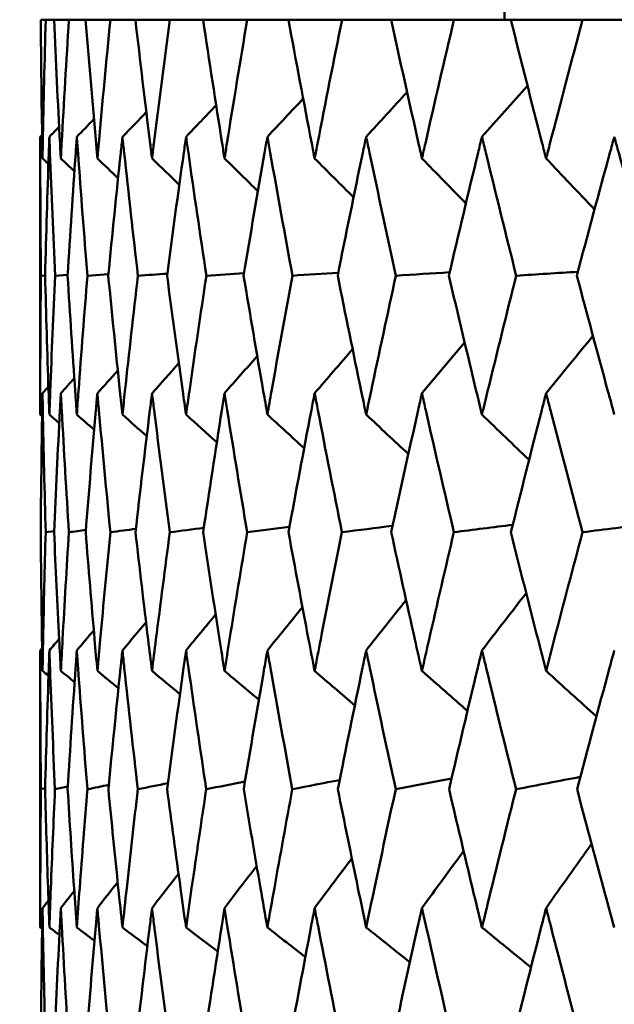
# Model space of a CAD drawing. Header units: millimetres. Extents: x 61 to 1929, y 482 to 2664.
# Tile 85 of 219: x 767.89 to 770.45, y 566.02 to 570.26. Entities that reach past the tile are written whole.
import ezdxf

# ---------------------------------------------------------------- set-up
doc = ezdxf.new("R2010")
doc.units = ezdxf.units.MM
doc.header["$LTSCALE"] = 10
doc.layers.add('Widoczne (ISO)', color=7, linetype='Continuous', lineweight=50)

msp = doc.modelspace()

# ---------------------------------------------------------------- linework, layer by layer
at = {"layer": 'Widoczne (ISO)'}
for p, q in [((769.9742, 571.2569), (769.9742, 570.2569)), ((767.9977, 570.2569), (767.9763, 570.2569)), ((767.9977, 570.2569), (768.0338, 570.2569)), ((768.098, 570.2569), (768.0338, 570.2569)), ((768.098, 570.2569), (768.17, 570.2569)), ((768.2766, 570.2569), (768.17, 570.2569)), ((768.2766, 570.2569), (768.3844, 570.2569)), ((768.5331, 570.2569), (768.3844, 570.2569)), ((768.5331, 570.2569), (768.6761, 570.2569)), ((768.8662, 570.2569), (768.6761, 570.2569)), ((768.8662, 570.2569), (769.0439, 570.2569)), ((769.2748, 570.2569), (769.0439, 570.2569)), ((769.2748, 570.2569), (769.4864, 570.2569)), ((769.7572, 570.2569), (769.4864, 570.2569)), ((769.7572, 570.2569), (770.002, 570.2569)), ((770.3114, 570.2569), (770.002, 570.2569)), ((770.3114, 570.2569), (770.5884, 570.2569)), ((767.9742, 568.556), (767.9742, 569.7527)), ((767.9952, 569.1556), (767.9771, 569.1543)), ((768.0924, 569.1581), (768.038, 569.1543)), ((768.2681, 569.1604), (768.1775, 569.1543)), ((768.0341, 568.0543), (767.9977, 568.0491)), ((767.9742, 566.3468), (767.9742, 567.5403)), ((767.9954, 566.9463), (767.9771, 566.9423))]:
    msp.add_line(p, q, dxfattribs=at)
msp.add_circle((787.9742, 532.2569), 50, dxfattribs=at)
for points, knots in [([(767.9763, 570.2569), (767.9778, 570.0793), (767.98, 569.9016), (767.9833, 569.7024), (767.9837, 569.6808), (767.9841, 569.6593)], [0, 0, 0, 0, 0.06135239, 0.06135239, 0.06879633, 0.06879633, 0.06879633, 0.06879633]), ([(767.9841, 569.6593), (767.9845, 569.6808), (767.9849, 569.7024), (767.9887, 569.9016), (767.9928, 570.0793), (767.9977, 570.2569)], [0.05393723, 0.05393723, 0.05393723, 0.05393723, 0.06137399, 0.06137399, 0.12273355, 0.12273355, 0.12273355, 0.12273355]), ([(768.0338, 570.2569), (768.0416, 570.0793), (768.0502, 569.9016), (768.0607, 569.7024), (768.0618, 569.6808), (768.063, 569.6593)], [0, 0, 0, 0, 0.06135239, 0.06135239, 0.06879633, 0.06879633, 0.06879633, 0.06879633]), ([(768.063, 569.6593), (768.0641, 569.6808), (768.0653, 569.7024), (768.0762, 569.9016), (768.0867, 570.0793), (768.098, 570.2569)], [0.05393723, 0.05393723, 0.05393723, 0.05393723, 0.06137399, 0.06137399, 0.12273355, 0.12273355, 0.12273355, 0.12273355]), ([(768.17, 570.2569), (768.1842, 570.0793), (768.1991, 569.9016), (768.2166, 569.7024), (768.2185, 569.6808), (768.2205, 569.6593)], [0, 0, 0, 0, 0.06135239, 0.06135239, 0.06879633, 0.06879633, 0.06879633, 0.06879633]), ([(768.2205, 569.6593), (768.2224, 569.6808), (768.2243, 569.7024), (768.2423, 569.9016), (768.2591, 570.0793), (768.2766, 570.2569)], [0.05393723, 0.05393723, 0.05393723, 0.05393723, 0.06137399, 0.06137399, 0.12273355, 0.12273355, 0.12273355, 0.12273355]), ([(768.3844, 570.2569), (768.4048, 570.0793), (768.426, 569.9016), (768.4505, 569.7024), (768.4532, 569.6808), (768.4559, 569.6593)], [0, 0, 0, 0, 0.06135239, 0.06135239, 0.06879633, 0.06879633, 0.06879633, 0.06879633]), ([(768.4559, 569.6593), (768.4586, 569.6808), (768.4613, 569.7024), (768.4862, 569.9016), (768.5093, 570.0793), (768.5331, 570.2569)], [0.05393723, 0.05393723, 0.05393723, 0.05393723, 0.06137399, 0.06137399, 0.12273355, 0.12273355, 0.12273355, 0.12273355]), ([(768.6761, 570.2569), (768.7027, 570.0793), (768.73, 569.9016), (768.7615, 569.7024), (768.7649, 569.6808), (768.7684, 569.6593)], [0, 0, 0, 0, 0.06135239, 0.06135239, 0.06879633, 0.06879633, 0.06879633, 0.06879633]), ([(768.7684, 569.6593), (768.7718, 569.6808), (768.7752, 569.7024), (768.8071, 569.9016), (768.8363, 570.0793), (768.8662, 570.2569)], [0.05393723, 0.05393723, 0.05393723, 0.05393723, 0.06137399, 0.06137399, 0.12273355, 0.12273355, 0.12273355, 0.12273355]), ([(769.0439, 570.2569), (769.0766, 570.0793), (769.11, 569.9016), (769.1483, 569.7024), (769.1524, 569.6808), (769.1566, 569.6593)], [0, 0, 0, 0, 0.06135239, 0.06135239, 0.06879633, 0.06879633, 0.06879633, 0.06879633]), ([(769.1566, 569.6593), (769.1608, 569.6808), (769.1649, 569.7024), (769.2036, 569.9016), (769.2388, 570.0793), (769.2748, 570.2569)], [0.05393723, 0.05393723, 0.05393723, 0.05393723, 0.06137399, 0.06137399, 0.12273355, 0.12273355, 0.12273355, 0.12273355]), ([(769.4864, 570.2569), (769.5251, 570.0793), (769.5645, 569.9016), (769.6094, 569.7024), (769.6143, 569.6808), (769.6191, 569.6593)], [0, 0, 0, 0, 0.06135239, 0.06135239, 0.06879633, 0.06879633, 0.06879633, 0.06879633]), ([(769.6191, 569.6593), (769.624, 569.6808), (769.6289, 569.7024), (769.6742, 569.9016), (769.7153, 570.0793), (769.7572, 570.2569)], [0.05393723, 0.05393723, 0.05393723, 0.05393723, 0.06137399, 0.06137399, 0.12273355, 0.12273355, 0.12273355, 0.12273355]), ([(770.002, 570.2569), (770.0464, 570.0793), (770.0916, 569.9016), (770.1429, 569.7024), (770.1485, 569.6808), (770.1541, 569.6593)], [0, 0, 0, 0, 0.06135239, 0.06135239, 0.06879633, 0.06879633, 0.06879633, 0.06879633]), ([(770.1541, 569.6593), (770.1597, 569.6808), (770.1653, 569.7024), (770.217, 569.9016), (770.2639, 570.0793), (770.3114, 570.2569)], [0.05393723, 0.05393723, 0.05393723, 0.05393723, 0.06137399, 0.06137399, 0.12273355, 0.12273355, 0.12273355, 0.12273355]), ([(767.9771, 569.1543), (767.9754, 569.3305), (767.9745, 569.5068), (767.9742, 569.7062), (767.9742, 569.7294), (767.9742, 569.7527)], [0.00523804, 0.00523804, 0.00523804, 0.00523804, 0.06606705, 0.06606705, 0.07409033, 0.07409033, 0.07409033, 0.07409033]), ([(768.0137, 569.7527), (768.0129, 569.7295), (768.012, 569.7063), (768.0051, 569.5068), (767.9998, 569.3306), (767.9952, 569.1543)], [0.05804162, 0.05804162, 0.05804162, 0.05804162, 0.06605559, 0.06605559, 0.12689392, 0.12689392, 0.12689392, 0.12689392]), ([(768.038, 569.1543), (768.03, 569.3305), (768.0227, 569.5068), (768.0154, 569.7062), (768.0145, 569.7294), (768.0137, 569.7527)], [0.00523804, 0.00523804, 0.00523804, 0.00523804, 0.06606705, 0.06606705, 0.07409033, 0.07409033, 0.07409033, 0.07409033]), ([(768.1319, 569.7527), (768.1303, 569.7295), (768.1286, 569.7063), (768.1146, 569.5068), (768.103, 569.3306), (768.0921, 569.1543)], [0.05804162, 0.05804162, 0.05804162, 0.05804162, 0.06605559, 0.06605559, 0.12689392, 0.12689392, 0.12689392, 0.12689392]), ([(768.1775, 569.1543), (768.1632, 569.3305), (768.1497, 569.5068), (768.1353, 569.7062), (768.1336, 569.7294), (768.1319, 569.7527)], [0.00523804, 0.00523804, 0.00523804, 0.00523804, 0.06606705, 0.06606705, 0.07409033, 0.07409033, 0.07409033, 0.07409033]), ([(768.3285, 569.7527), (768.326, 569.7295), (768.3235, 569.7063), (768.3025, 569.5068), (768.2846, 569.3306), (768.2675, 569.1543)], [0.05804162, 0.05804162, 0.05804162, 0.05804162, 0.06605559, 0.06605559, 0.12689392, 0.12689392, 0.12689392, 0.12689392]), ([(768.3951, 569.1543), (768.3747, 569.3305), (768.355, 569.5068), (768.3335, 569.7062), (768.331, 569.7294), (768.3285, 569.7527)], [0.00523804, 0.00523804, 0.00523804, 0.00523804, 0.06606705, 0.06606705, 0.07409033, 0.07409033, 0.07409033, 0.07409033]), ([(768.6026, 569.7527), (768.5993, 569.7295), (768.596, 569.7063), (768.568, 569.5068), (768.5439, 569.3306), (768.5207, 569.1543)], [0.05804162, 0.05804162, 0.05804162, 0.05804162, 0.06605559, 0.06605559, 0.12689392, 0.12689392, 0.12689392, 0.12689392]), ([(768.6901, 569.1543), (768.6635, 569.3305), (768.6376, 569.5068), (768.6092, 569.7062), (768.6059, 569.7294), (768.6026, 569.7527)], [0.00523804, 0.00523804, 0.00523804, 0.00523804, 0.06606705, 0.06606705, 0.07409033, 0.07409033, 0.07409033, 0.07409033]), ([(768.9531, 569.7527), (768.949, 569.7295), (768.9449, 569.7063), (768.9101, 569.5068), (768.88, 569.3306), (768.8506, 569.1543)], [0.05804162, 0.05804162, 0.05804162, 0.05804162, 0.06605559, 0.06605559, 0.12689392, 0.12689392, 0.12689392, 0.12689392]), ([(769.0611, 569.1543), (769.0285, 569.3305), (768.9966, 569.5068), (768.9613, 569.7062), (768.9572, 569.7294), (768.9531, 569.7527)], [0.00523804, 0.00523804, 0.00523804, 0.00523804, 0.06606705, 0.06606705, 0.07409033, 0.07409033, 0.07409033, 0.07409033]), ([(769.3787, 569.7527), (769.3738, 569.7295), (769.369, 569.7063), (769.3274, 569.5068), (769.2913, 569.3306), (769.256, 569.1543)], [0.05804162, 0.05804162, 0.05804162, 0.05804162, 0.06605559, 0.06605559, 0.12689392, 0.12689392, 0.12689392, 0.12689392]), ([(769.5068, 569.1543), (769.4683, 569.3305), (769.4305, 569.5068), (769.3885, 569.7062), (769.3836, 569.7294), (769.3787, 569.7527)], [0.00523804, 0.00523804, 0.00523804, 0.00523804, 0.06606705, 0.06606705, 0.07409033, 0.07409033, 0.07409033, 0.07409033]), ([(769.8777, 569.7527), (769.8721, 569.7295), (769.8664, 569.7063), (769.8183, 569.5068), (769.7764, 569.3306), (769.7353, 569.1543)], [0.05804162, 0.05804162, 0.05804162, 0.05804162, 0.06605559, 0.06605559, 0.12689392, 0.12689392, 0.12689392, 0.12689392]), ([(770.0253, 569.1543), (769.9811, 569.3305), (769.9375, 569.5068), (769.889, 569.7062), (769.8833, 569.7294), (769.8777, 569.7527)], [0.00523804, 0.00523804, 0.00523804, 0.00523804, 0.06606705, 0.06606705, 0.07409033, 0.07409033, 0.07409033, 0.07409033]), ([(770.4481, 569.7527), (770.4417, 569.7295), (770.4354, 569.7063), (770.3808, 569.5068), (770.3334, 569.3306), (770.2866, 569.1543)], [0.05804162, 0.05804162, 0.05804162, 0.05804162, 0.06605559, 0.06605559, 0.12689392, 0.12689392, 0.12689392, 0.12689392]), ([(770.6147, 569.1543), (770.5649, 569.3305), (770.5158, 569.5068), (770.4609, 569.7062), (770.4545, 569.7294), (770.4481, 569.7527)], [0.00523804, 0.00523804, 0.00523804, 0.00523804, 0.06606705, 0.06606705, 0.07409033, 0.07409033, 0.07409033, 0.07409033]), ([(767.9742, 568.556), (767.9742, 568.5895), (767.9743, 568.6229), (767.9746, 568.8224), (767.9755, 568.9883), (767.9771, 569.1543)], [0.04993807, 0.04993807, 0.04993807, 0.04993807, 0.0614821, 0.0614821, 0.11877783, 0.11877783, 0.11877783, 0.11877783]), ([(767.9952, 569.1543), (767.9995, 568.9883), (768.0045, 568.8224), (768.0113, 568.623), (768.0125, 568.5895), (768.0137, 568.556)], [0.00418374, 0.00418374, 0.00418374, 0.00418374, 0.06147247, 0.06147247, 0.07302352, 0.07302352, 0.07302352, 0.07302352]), ([(768.0137, 568.556), (768.0149, 568.5895), (768.0161, 568.6229), (768.0236, 568.8224), (768.0304, 568.9883), (768.038, 569.1543)], [0.04993807, 0.04993807, 0.04993807, 0.04993807, 0.0614821, 0.0614821, 0.11877783, 0.11877783, 0.11877783, 0.11877783]), ([(768.0921, 569.1543), (768.1024, 568.9883), (768.1133, 568.8224), (768.1272, 568.623), (768.1295, 568.5895), (768.1319, 568.556)], [0.00418374, 0.00418374, 0.00418374, 0.00418374, 0.06147247, 0.06147247, 0.07302352, 0.07302352, 0.07302352, 0.07302352]), ([(768.1319, 568.556), (768.1343, 568.5895), (768.1367, 568.6229), (768.1513, 568.8224), (768.1641, 568.9883), (768.1775, 569.1543)], [0.04993807, 0.04993807, 0.04993807, 0.04993807, 0.0614821, 0.0614821, 0.11877783, 0.11877783, 0.11877783, 0.11877783]), ([(768.2675, 569.1543), (768.2836, 568.9883), (768.3004, 568.8224), (768.3214, 568.623), (768.3249, 568.5895), (768.3285, 568.556)], [0.00418374, 0.00418374, 0.00418374, 0.00418374, 0.06147247, 0.06147247, 0.07302352, 0.07302352, 0.07302352, 0.07302352]), ([(768.3285, 568.556), (768.332, 568.5895), (768.3356, 568.6229), (768.3572, 568.8224), (768.3759, 568.9883), (768.3951, 569.1543)], [0.04993807, 0.04993807, 0.04993807, 0.04993807, 0.0614821, 0.0614821, 0.11877783, 0.11877783, 0.11877783, 0.11877783]), ([(768.5207, 569.1543), (768.5426, 568.9883), (768.5652, 568.8224), (768.5931, 568.623), (768.5978, 568.5895), (768.6026, 568.556)], [0.00418374, 0.00418374, 0.00418374, 0.00418374, 0.06147247, 0.06147247, 0.07302352, 0.07302352, 0.07302352, 0.07302352]), ([(768.6026, 568.556), (768.6073, 568.5895), (768.6121, 568.6229), (768.6406, 568.8224), (768.665, 568.9883), (768.6901, 569.1543)], [0.04993807, 0.04993807, 0.04993807, 0.04993807, 0.0614821, 0.0614821, 0.11877783, 0.11877783, 0.11877783, 0.11877783]), ([(768.8506, 569.1543), (768.8783, 568.9883), (768.9066, 568.8224), (768.9414, 568.623), (768.9472, 568.5895), (768.9531, 568.556)], [0.00418374, 0.00418374, 0.00418374, 0.00418374, 0.06147247, 0.06147247, 0.07302352, 0.07302352, 0.07302352, 0.07302352]), ([(768.9531, 568.556), (768.959, 568.5895), (768.9649, 568.6229), (769.0003, 568.8224), (769.0304, 568.9883), (769.0611, 569.1543)], [0.04993807, 0.04993807, 0.04993807, 0.04993807, 0.0614821, 0.0614821, 0.11877783, 0.11877783, 0.11877783, 0.11877783]), ([(769.256, 569.1543), (769.2893, 568.9883), (769.3232, 568.8224), (769.3647, 568.623), (769.3717, 568.5895), (769.3787, 568.556)], [0.00418374, 0.00418374, 0.00418374, 0.00418374, 0.06147247, 0.06147247, 0.07302352, 0.07302352, 0.07302352, 0.07302352]), ([(769.3787, 568.556), (769.3857, 568.5895), (769.3927, 568.6229), (769.4348, 568.8224), (769.4705, 568.9883), (769.5068, 569.1543)], [0.04993807, 0.04993807, 0.04993807, 0.04993807, 0.0614821, 0.0614821, 0.11877783, 0.11877783, 0.11877783, 0.11877783]), ([(769.7353, 569.1543), (769.7741, 568.9883), (769.8135, 568.8224), (769.8615, 568.623), (769.8696, 568.5895), (769.8777, 568.556)], [0.00418374, 0.00418374, 0.00418374, 0.00418374, 0.06147247, 0.06147247, 0.07302352, 0.07302352, 0.07302352, 0.07302352]), ([(769.8777, 568.556), (769.8858, 568.5895), (769.8939, 568.6229), (769.9425, 568.8224), (769.9836, 568.9883), (770.0253, 569.1543)], [0.04993807, 0.04993807, 0.04993807, 0.04993807, 0.0614821, 0.0614821, 0.11877783, 0.11877783, 0.11877783, 0.11877783]), ([(770.2866, 569.1543), (770.3307, 568.9883), (770.3754, 568.8224), (770.4298, 568.623), (770.4389, 568.5895), (770.4481, 568.556)], [0.00418374, 0.00418374, 0.00418374, 0.00418374, 0.06147247, 0.06147247, 0.07302352, 0.07302352, 0.07302352, 0.07302352]), ([(767.9841, 568.648), (767.9837, 568.6235), (767.9832, 568.5991), (767.9799, 568.3995), (767.9777, 568.2243), (767.9763, 568.0491)], [0.06241522, 0.06241522, 0.06241522, 0.06241522, 0.0708546, 0.0708546, 0.13127416, 0.13127416, 0.13127416, 0.13127416]), ([(767.9977, 568.0491), (767.9929, 568.2243), (767.9888, 568.3994), (767.985, 568.599), (767.9845, 568.6235), (767.9841, 568.648)], [0.01044349, 0.01044349, 0.01044349, 0.01044349, 0.07085106, 0.07085106, 0.07930241, 0.07930241, 0.07930241, 0.07930241]), ([(768.063, 568.648), (768.0617, 568.6235), (768.0604, 568.5991), (768.05, 568.3995), (768.0415, 568.2243), (768.0339, 568.0491)], [0.06241522, 0.06241522, 0.06241522, 0.06241522, 0.0708546, 0.0708546, 0.13127416, 0.13127416, 0.13127416, 0.13127416]), ([(768.0978, 568.0491), (768.0868, 568.2243), (768.0765, 568.3994), (768.0656, 568.599), (768.0643, 568.6235), (768.063, 568.648)], [0.01044349, 0.01044349, 0.01044349, 0.01044349, 0.07085106, 0.07085106, 0.07930241, 0.07930241, 0.07930241, 0.07930241]), ([(768.2205, 568.648), (768.2183, 568.6235), (768.2161, 568.5991), (768.1986, 568.3995), (768.184, 568.2243), (768.1701, 568.0491)], [0.06241522, 0.06241522, 0.06241522, 0.06241522, 0.0708546, 0.0708546, 0.13127416, 0.13127416, 0.13127416, 0.13127416]), ([(768.2765, 568.0491), (768.2593, 568.2243), (768.2428, 568.3994), (768.2248, 568.599), (768.2226, 568.6235), (768.2205, 568.648)], [0.01044349, 0.01044349, 0.01044349, 0.01044349, 0.07085106, 0.07085106, 0.07930241, 0.07930241, 0.07930241, 0.07930241]), ([(768.4559, 568.648), (768.4529, 568.6235), (768.4498, 568.5991), (768.4254, 568.3995), (768.4046, 568.2243), (768.3846, 568.0491)], [0.06241522, 0.06241522, 0.06241522, 0.06241522, 0.0708546, 0.0708546, 0.13127416, 0.13127416, 0.13127416, 0.13127416]), ([(768.5329, 568.0491), (768.5095, 568.2243), (768.4869, 568.3994), (768.462, 568.599), (768.4589, 568.6235), (768.4559, 568.648)], [0.01044349, 0.01044349, 0.01044349, 0.01044349, 0.07085106, 0.07085106, 0.07930241, 0.07930241, 0.07930241, 0.07930241]), ([(768.7684, 568.648), (768.7645, 568.6235), (768.7606, 568.5991), (768.7292, 568.3995), (768.7024, 568.2243), (768.6763, 568.0491)], [0.06241522, 0.06241522, 0.06241522, 0.06241522, 0.0708546, 0.0708546, 0.13127416, 0.13127416, 0.13127416, 0.13127416]), ([(768.8659, 568.0491), (768.8366, 568.2243), (768.808, 568.3994), (768.7761, 568.599), (768.7722, 568.6235), (768.7684, 568.648)], [0.01044349, 0.01044349, 0.01044349, 0.01044349, 0.07085106, 0.07085106, 0.07930241, 0.07930241, 0.07930241, 0.07930241]), ([(769.1566, 568.648), (769.1519, 568.6235), (769.1472, 568.5991), (769.109, 568.3995), (769.0763, 568.2243), (769.0442, 568.0491)], [0.06241522, 0.06241522, 0.06241522, 0.06241522, 0.0708546, 0.0708546, 0.13127416, 0.13127416, 0.13127416, 0.13127416]), ([(769.2745, 568.0491), (769.2392, 568.2243), (769.2047, 568.3994), (769.1661, 568.599), (769.1613, 568.6235), (769.1566, 568.648)], [0.01044349, 0.01044349, 0.01044349, 0.01044349, 0.07085106, 0.07085106, 0.07930241, 0.07930241, 0.07930241, 0.07930241]), ([(769.6191, 568.648), (769.6136, 568.6235), (769.6081, 568.5991), (769.5633, 568.3995), (769.5247, 568.2243), (769.4868, 568.0491)], [0.06241522, 0.06241522, 0.06241522, 0.06241522, 0.0708546, 0.0708546, 0.13127416, 0.13127416, 0.13127416, 0.13127416]), ([(769.7568, 568.0491), (769.7158, 568.2243), (769.6754, 568.3994), (769.6302, 568.599), (769.6247, 568.6235), (769.6191, 568.648)], [0.01044349, 0.01044349, 0.01044349, 0.01044349, 0.07085106, 0.07085106, 0.07930241, 0.07930241, 0.07930241, 0.07930241]), ([(770.1541, 568.648), (770.1478, 568.6235), (770.1415, 568.5991), (770.0903, 568.3995), (770.046, 568.2243), (770.0024, 568.0491)], [0.06241522, 0.06241522, 0.06241522, 0.06241522, 0.0708546, 0.0708546, 0.13127416, 0.13127416, 0.13127416, 0.13127416]), ([(770.311, 568.0491), (770.2644, 568.2243), (770.2184, 568.3994), (770.1667, 568.599), (770.1604, 568.6235), (770.1541, 568.648)], [0.01044349, 0.01044349, 0.01044349, 0.01044349, 0.07085106, 0.07085106, 0.07930241, 0.07930241, 0.07930241, 0.07930241]), ([(767.9763, 568.0491), (767.9776, 567.8951), (767.9794, 567.741), (767.9825, 567.5418), (767.9833, 567.4967), (767.9841, 567.4516)], [0.00838421, 0.00838421, 0.00838421, 0.00838421, 0.06155515, 0.06155515, 0.07712864, 0.07712864, 0.07712864, 0.07712864]), ([(767.9841, 567.4516), (767.9849, 567.4967), (767.9858, 567.5418), (767.9898, 567.741), (767.9934, 567.8951), (767.9977, 568.0491)], [0.04598621, 0.04598621, 0.04598621, 0.04598621, 0.06155279, 0.06155279, 0.11473062, 0.11473062, 0.11473062, 0.11473062]), ([(768.0339, 568.0491), (768.0406, 567.8951), (768.048, 567.741), (768.0582, 567.5418), (768.0606, 567.4967), (768.063, 567.4516)], [0.00838421, 0.00838421, 0.00838421, 0.00838421, 0.06155515, 0.06155515, 0.07712864, 0.07712864, 0.07712864, 0.07712864]), ([(768.063, 567.4516), (768.0654, 567.4967), (768.0679, 567.5418), (768.079, 567.741), (768.0881, 567.8951), (768.0978, 568.0491)], [0.04598621, 0.04598621, 0.04598621, 0.04598621, 0.06155279, 0.06155279, 0.11473062, 0.11473062, 0.11473062, 0.11473062]), ([(768.1701, 568.0491), (768.1824, 567.8951), (768.1952, 567.741), (768.2125, 567.5418), (768.2164, 567.4967), (768.2205, 567.4516)], [0.00838421, 0.00838421, 0.00838421, 0.00838421, 0.06155515, 0.06155515, 0.07712864, 0.07712864, 0.07712864, 0.07712864]), ([(768.2205, 567.4516), (768.2245, 567.4967), (768.2285, 567.5418), (768.2467, 567.741), (768.2613, 567.8951), (768.2765, 568.0491)], [0.04598621, 0.04598621, 0.04598621, 0.04598621, 0.06155279, 0.06155279, 0.11473062, 0.11473062, 0.11473062, 0.11473062]), ([(768.3846, 568.0491), (768.4022, 567.8951), (768.4205, 567.741), (768.4447, 567.5418), (768.4503, 567.4967), (768.4559, 567.4516)], [0.00838421, 0.00838421, 0.00838421, 0.00838421, 0.06155515, 0.06155515, 0.07712864, 0.07712864, 0.07712864, 0.07712864]), ([(768.4559, 567.4516), (768.4615, 567.4967), (768.4671, 567.5418), (768.4923, 567.741), (768.5123, 567.8951), (768.5329, 568.0491)], [0.04598621, 0.04598621, 0.04598621, 0.04598621, 0.06155279, 0.06155279, 0.11473062, 0.11473062, 0.11473062, 0.11473062]), ([(768.6763, 568.0491), (768.6993, 567.8951), (768.7229, 567.741), (768.7541, 567.5418), (768.7612, 567.4967), (768.7684, 567.4516)], [0.00838421, 0.00838421, 0.00838421, 0.00838421, 0.06155515, 0.06155515, 0.07712864, 0.07712864, 0.07712864, 0.07712864]), ([(768.7684, 567.4516), (768.7755, 567.4967), (768.7827, 567.5418), (768.8147, 567.741), (768.8401, 567.8951), (768.8659, 568.0491)], [0.04598621, 0.04598621, 0.04598621, 0.04598621, 0.06155279, 0.06155279, 0.11473062, 0.11473062, 0.11473062, 0.11473062]), ([(769.0442, 568.0491), (769.0725, 567.8951), (769.1013, 567.741), (769.1393, 567.5418), (769.1479, 567.4967), (769.1566, 567.4516)], [0.00838421, 0.00838421, 0.00838421, 0.00838421, 0.06155515, 0.06155515, 0.07712864, 0.07712864, 0.07712864, 0.07712864]), ([(769.1566, 567.4516), (769.1653, 567.4967), (769.174, 567.5418), (769.2128, 567.741), (769.2434, 567.8951), (769.2745, 568.0491)], [0.04598621, 0.04598621, 0.04598621, 0.04598621, 0.06155279, 0.06155279, 0.11473062, 0.11473062, 0.11473062, 0.11473062]), ([(769.4868, 568.0491), (769.5202, 567.8951), (769.5542, 567.741), (769.5988, 567.5418), (769.6089, 567.4967), (769.6191, 567.4516)], [0.00838421, 0.00838421, 0.00838421, 0.00838421, 0.06155515, 0.06155515, 0.07712864, 0.07712864, 0.07712864, 0.07712864]), ([(769.6191, 567.4516), (769.6293, 567.4967), (769.6396, 567.5418), (769.6849, 567.741), (769.7206, 567.8951), (769.7568, 568.0491)], [0.04598621, 0.04598621, 0.04598621, 0.04598621, 0.06155279, 0.06155279, 0.11473062, 0.11473062, 0.11473062, 0.11473062]), ([(770.0024, 568.0491), (770.0408, 567.8951), (770.0798, 567.741), (770.1308, 567.5418), (770.1424, 567.4967), (770.1541, 567.4516)], [0.00838421, 0.00838421, 0.00838421, 0.00838421, 0.06155515, 0.06155515, 0.07712864, 0.07712864, 0.07712864, 0.07712864]), ([(770.1541, 567.4516), (770.1657, 567.4967), (770.1774, 567.5418), (770.2293, 567.741), (770.2699, 567.8951), (770.311, 568.0491)], [0.04598621, 0.04598621, 0.04598621, 0.04598621, 0.06155279, 0.06155279, 0.11473062, 0.11473062, 0.11473062, 0.11473062]), ([(767.9771, 566.9423), (767.9754, 567.1164), (767.9745, 567.2904), (767.9742, 567.4897), (767.9742, 567.515), (767.9742, 567.5403)], [0.01556037, 0.01556037, 0.01556037, 0.01556037, 0.07555527, 0.07555527, 0.08428623, 0.08428623, 0.08428623, 0.08428623]), ([(768.0137, 567.5403), (768.0128, 567.5151), (768.0119, 567.4898), (768.0051, 567.2905), (767.9998, 567.1164), (767.9953, 566.9423)], [0.06686277, 0.06686277, 0.06686277, 0.06686277, 0.07557848, 0.07557848, 0.13558897, 0.13558897, 0.13558897, 0.13558897]), ([(768.0378, 566.9423), (768.03, 567.1164), (768.0228, 567.2904), (768.0155, 567.4897), (768.0146, 567.515), (768.0137, 567.5403)], [0.01556037, 0.01556037, 0.01556037, 0.01556037, 0.07555527, 0.07555527, 0.08428623, 0.08428623, 0.08428623, 0.08428623]), ([(768.1319, 567.5403), (768.1301, 567.5151), (768.1284, 567.4898), (768.1144, 567.2905), (768.103, 567.1164), (768.0923, 566.9423)], [0.06686277, 0.06686277, 0.06686277, 0.06686277, 0.07557848, 0.07557848, 0.13558897, 0.13558897, 0.13558897, 0.13558897]), ([(768.1772, 566.9423), (768.1632, 567.1164), (768.1499, 567.2904), (768.1355, 567.4897), (768.1337, 567.515), (768.1319, 567.5403)], [0.01556037, 0.01556037, 0.01556037, 0.01556037, 0.07555527, 0.07555527, 0.08428623, 0.08428623, 0.08428623, 0.08428623]), ([(768.3285, 567.5403), (768.3258, 567.5151), (768.3231, 567.4898), (768.3022, 567.2905), (768.2847, 567.1164), (768.2678, 566.9423)], [0.06686277, 0.06686277, 0.06686277, 0.06686277, 0.07557848, 0.07557848, 0.13558897, 0.13558897, 0.13558897, 0.13558897]), ([(768.3948, 566.9423), (768.3747, 567.1164), (768.3553, 567.2904), (768.3339, 567.4897), (768.3312, 567.515), (768.3285, 567.5403)], [0.01556037, 0.01556037, 0.01556037, 0.01556037, 0.07555527, 0.07555527, 0.08428623, 0.08428623, 0.08428623, 0.08428623]), ([(768.6026, 567.5403), (768.599, 567.5151), (768.5955, 567.4898), (768.5676, 567.2905), (768.544, 567.1164), (768.5211, 566.9423)], [0.06686277, 0.06686277, 0.06686277, 0.06686277, 0.07557848, 0.07557848, 0.13558897, 0.13558897, 0.13558897, 0.13558897]), ([(768.6896, 566.9423), (768.6635, 567.1164), (768.638, 567.2904), (768.6097, 567.4897), (768.6061, 567.515), (768.6026, 567.5403)], [0.01556037, 0.01556037, 0.01556037, 0.01556037, 0.07555527, 0.07555527, 0.08428623, 0.08428623, 0.08428623, 0.08428623]), ([(768.9531, 567.5403), (768.9487, 567.5151), (768.9443, 567.4898), (768.9096, 567.2905), (768.88, 567.1164), (768.8512, 566.9423)], [0.06686277, 0.06686277, 0.06686277, 0.06686277, 0.07557848, 0.07557848, 0.13558897, 0.13558897, 0.13558897, 0.13558897]), ([(769.0605, 566.9423), (769.0285, 567.1164), (768.9971, 567.2904), (768.962, 567.4897), (768.9575, 567.515), (768.9531, 567.5403)], [0.01556037, 0.01556037, 0.01556037, 0.01556037, 0.07555527, 0.07555527, 0.08428623, 0.08428623, 0.08428623, 0.08428623]), ([(769.3787, 567.5403), (769.3734, 567.5151), (769.3682, 567.4898), (769.3268, 567.2905), (769.2914, 567.1164), (769.2567, 566.9423)], [0.06686277, 0.06686277, 0.06686277, 0.06686277, 0.07557848, 0.07557848, 0.13558897, 0.13558897, 0.13558897, 0.13558897]), ([(769.506, 566.9423), (769.4682, 567.1164), (769.4311, 567.2904), (769.3893, 567.4897), (769.384, 567.515), (769.3787, 567.5403)], [0.01556037, 0.01556037, 0.01556037, 0.01556037, 0.07555527, 0.07555527, 0.08428623, 0.08428623, 0.08428623, 0.08428623]), ([(769.8777, 567.5403), (769.8716, 567.5151), (769.8655, 567.4898), (769.8176, 567.2905), (769.7765, 567.1164), (769.7361, 566.9423)], [0.06686277, 0.06686277, 0.06686277, 0.06686277, 0.07557848, 0.07557848, 0.13558897, 0.13558897, 0.13558897, 0.13558897]), ([(770.0245, 566.9423), (769.981, 567.1164), (769.9382, 567.2904), (769.8899, 567.4897), (769.8838, 567.515), (769.8777, 567.5403)], [0.01556037, 0.01556037, 0.01556037, 0.01556037, 0.07555527, 0.07555527, 0.08428623, 0.08428623, 0.08428623, 0.08428623]), ([(770.4481, 567.5403), (770.4412, 567.5151), (770.4343, 567.4898), (770.3801, 567.2905), (770.3335, 567.1164), (770.2874, 566.9423)], [0.06686277, 0.06686277, 0.06686277, 0.06686277, 0.07557848, 0.07557848, 0.13558897, 0.13558897, 0.13558897, 0.13558897]), ([(767.9742, 566.3468), (767.9742, 566.4033), (767.9743, 566.4598), (767.9748, 566.6583), (767.9757, 566.8003), (767.9771, 566.9423)], [0.04208868, 0.04208868, 0.04208868, 0.04208868, 0.06158988, 0.06158988, 0.11059803, 0.11059803, 0.11059803, 0.11059803]), ([(767.9953, 566.9423), (767.999, 566.8004), (768.0032, 566.6584), (768.0097, 566.4599), (768.0117, 566.4033), (768.0137, 566.3468)], [0.01259731, 0.01259731, 0.01259731, 0.01259731, 0.06159863, 0.06159863, 0.08110666, 0.08110666, 0.08110666, 0.08110666]), ([(768.0137, 566.3468), (768.0157, 566.4033), (768.0178, 566.4598), (768.0254, 566.6583), (768.0314, 566.8003), (768.0378, 566.9423)], [0.04208868, 0.04208868, 0.04208868, 0.04208868, 0.06158988, 0.06158988, 0.11059803, 0.11059803, 0.11059803, 0.11059803]), ([(768.0923, 566.9423), (768.1011, 566.8004), (768.1103, 566.6584), (768.124, 566.4599), (768.1279, 566.4033), (768.1319, 566.3468)], [0.01259731, 0.01259731, 0.01259731, 0.01259731, 0.06159863, 0.06159863, 0.08110666, 0.08110666, 0.08110666, 0.08110666]), ([(768.1319, 566.3468), (768.136, 566.4033), (768.1401, 566.4598), (768.1548, 566.6583), (768.1657, 566.8003), (768.1772, 566.9423)], [0.04208868, 0.04208868, 0.04208868, 0.04208868, 0.06158988, 0.06158988, 0.11059803, 0.11059803, 0.11059803, 0.11059803]), ([(768.2678, 566.9423), (768.2816, 566.8004), (768.2959, 566.6584), (768.3165, 566.4599), (768.3225, 566.4033), (768.3285, 566.3468)], [0.01259731, 0.01259731, 0.01259731, 0.01259731, 0.06159863, 0.06159863, 0.08110666, 0.08110666, 0.08110666, 0.08110666]), ([(768.3285, 566.3468), (768.3345, 566.4033), (768.3406, 566.4598), (768.3623, 566.6583), (768.3783, 566.8003), (768.3948, 566.9423)], [0.04208868, 0.04208868, 0.04208868, 0.04208868, 0.06158988, 0.06158988, 0.11059803, 0.11059803, 0.11059803, 0.11059803]), ([(768.5211, 566.9423), (768.5399, 566.8004), (768.5591, 566.6584), (768.5866, 566.4599), (768.5946, 566.4033), (768.6026, 566.3468)], [0.01259731, 0.01259731, 0.01259731, 0.01259731, 0.06159863, 0.06159863, 0.08110666, 0.08110666, 0.08110666, 0.08110666]), ([(768.6026, 566.3468), (768.6106, 566.4033), (768.6186, 566.4598), (768.6472, 566.6583), (768.6682, 566.8003), (768.6896, 566.9423)], [0.04208868, 0.04208868, 0.04208868, 0.04208868, 0.06158988, 0.06158988, 0.11059803, 0.11059803, 0.11059803, 0.11059803]), ([(768.8512, 566.9423), (768.8748, 566.8004), (768.8989, 566.6584), (768.9333, 566.4599), (768.9432, 566.4033), (768.9531, 566.3468)], [0.01259731, 0.01259731, 0.01259731, 0.01259731, 0.06159863, 0.06159863, 0.08110666, 0.08110666, 0.08110666, 0.08110666]), ([(768.9531, 566.3468), (768.963, 566.4033), (768.973, 566.4598), (769.0084, 566.6583), (769.0342, 566.8003), (769.0605, 566.9423)], [0.04208868, 0.04208868, 0.04208868, 0.04208868, 0.06158988, 0.06158988, 0.11059803, 0.11059803, 0.11059803, 0.11059803]), ([(769.2567, 566.9423), (769.2851, 566.8004), (769.314, 566.6584), (769.3551, 566.4599), (769.3669, 566.4033), (769.3787, 566.3468)], [0.01259731, 0.01259731, 0.01259731, 0.01259731, 0.06159863, 0.06159863, 0.08110666, 0.08110666, 0.08110666, 0.08110666]), ([(769.3787, 566.3468), (769.3905, 566.4033), (769.4024, 566.4598), (769.4445, 566.6583), (769.475, 566.8003), (769.506, 566.9423)], [0.04208868, 0.04208868, 0.04208868, 0.04208868, 0.06158988, 0.06158988, 0.11059803, 0.11059803, 0.11059803, 0.11059803]), ([(769.7361, 566.9423), (769.7692, 566.8004), (769.8028, 566.6584), (769.8504, 566.4599), (769.864, 566.4033), (769.8777, 566.3468)], [0.01259731, 0.01259731, 0.01259731, 0.01259731, 0.06159863, 0.06159863, 0.08110666, 0.08110666, 0.08110666, 0.08110666]), ([(769.8777, 566.3468), (769.8914, 566.4033), (769.9051, 566.4598), (769.9537, 566.6583), (769.9889, 566.8003), (770.0245, 566.9423)], [0.04208868, 0.04208868, 0.04208868, 0.04208868, 0.06158988, 0.06158988, 0.11059803, 0.11059803, 0.11059803, 0.11059803]), ([(770.2874, 566.9423), (770.3251, 566.8004), (770.3633, 566.6584), (770.4172, 566.4599), (770.4326, 566.4033), (770.4481, 566.3468)], [0.01259731, 0.01259731, 0.01259731, 0.01259731, 0.06159863, 0.06159863, 0.08110666, 0.08110666, 0.08110666, 0.08110666]), ([(767.9841, 566.4306), (767.9836, 566.4051), (767.9832, 566.3795), (767.9799, 566.1809), (767.9778, 566.0079), (767.9763, 565.8348)], [0.07138254, 0.07138254, 0.07138254, 0.07138254, 0.08018544, 0.08018544, 0.13983561, 0.13983561, 0.13983561, 0.13983561]), ([(767.9975, 565.8348), (767.9928, 566.0078), (767.9888, 566.1808), (767.985, 566.3794), (767.9846, 566.405), (767.9841, 566.4306)], [0.02053386, 0.02053386, 0.02053386, 0.02053386, 0.08016461, 0.08016461, 0.08898694, 0.08898694, 0.08898694, 0.08898694]), ([(768.063, 566.4306), (768.0616, 566.4051), (768.0603, 566.3795), (768.05, 566.1809), (768.0417, 566.0079), (768.0341, 565.8348)], [0.07138254, 0.07138254, 0.07138254, 0.07138254, 0.08018544, 0.08018544, 0.13983561, 0.13983561, 0.13983561, 0.13983561]), ([(768.0975, 565.8348), (768.0867, 566.0078), (768.0765, 566.1808), (768.0657, 566.3794), (768.0644, 566.405), (768.063, 566.4306)], [0.02053386, 0.02053386, 0.02053386, 0.02053386, 0.08016461, 0.08016461, 0.08898694, 0.08898694, 0.08898694, 0.08898694]), ([(768.2205, 566.4306), (768.2182, 566.4051), (768.216, 566.3795), (768.1986, 566.1809), (768.1842, 566.0079), (768.1705, 565.8348)], [0.07138254, 0.07138254, 0.07138254, 0.07138254, 0.08018544, 0.08018544, 0.13983561, 0.13983561, 0.13983561, 0.13983561]), ([(768.276, 565.8348), (768.2591, 566.0078), (768.2428, 566.1808), (768.225, 566.3794), (768.2227, 566.405), (768.2205, 566.4306)], [0.02053386, 0.02053386, 0.02053386, 0.02053386, 0.08016461, 0.08016461, 0.08898694, 0.08898694, 0.08898694, 0.08898694]), ([(768.4559, 566.4306), (768.4527, 566.4051), (768.4496, 566.3795), (768.4253, 566.1809), (768.4049, 566.0079), (768.3851, 565.8348)], [0.07138254, 0.07138254, 0.07138254, 0.07138254, 0.08018544, 0.08018544, 0.13983561, 0.13983561, 0.13983561, 0.13983561]), ([(768.5322, 565.8348), (768.5092, 566.0078), (768.487, 566.1808), (768.4622, 566.3794), (768.4591, 566.405), (768.4559, 566.4306)], [0.02053386, 0.02053386, 0.02053386, 0.02053386, 0.08016461, 0.08016461, 0.08898694, 0.08898694, 0.08898694, 0.08898694]), ([(768.7684, 566.4306), (768.7643, 566.4051), (768.7603, 566.3795), (768.7292, 566.1809), (768.7028, 566.0079), (768.6771, 565.8348)], [0.07138254, 0.07138254, 0.07138254, 0.07138254, 0.08018544, 0.08018544, 0.13983561, 0.13983561, 0.13983561, 0.13983561]), ([(768.8651, 565.8348), (768.8362, 566.0078), (768.808, 566.1808), (768.7764, 566.3794), (768.7724, 566.405), (768.7684, 566.4306)], [0.02053386, 0.02053386, 0.02053386, 0.02053386, 0.08016461, 0.08016461, 0.08898694, 0.08898694, 0.08898694, 0.08898694]), ([(769.1566, 566.4306), (769.1517, 566.4051), (769.1468, 566.3795), (769.109, 566.1809), (769.0767, 566.0079), (769.0451, 565.8348)], [0.07138254, 0.07138254, 0.07138254, 0.07138254, 0.08018544, 0.08018544, 0.13983561, 0.13983561, 0.13983561, 0.13983561]), ([(769.2734, 565.8348), (769.2388, 566.0078), (769.2047, 566.1808), (769.1664, 566.3794), (769.1615, 566.405), (769.1566, 566.4306)], [0.02053386, 0.02053386, 0.02053386, 0.02053386, 0.08016461, 0.08016461, 0.08898694, 0.08898694, 0.08898694, 0.08898694]), ([(769.6191, 566.4306), (769.6134, 566.4051), (769.6077, 566.3795), (769.5633, 566.1809), (769.5253, 566.0079), (769.4879, 565.8348)], [0.07138254, 0.07138254, 0.07138254, 0.07138254, 0.08018544, 0.08018544, 0.13983561, 0.13983561, 0.13983561, 0.13983561]), ([(769.7556, 565.8348), (769.7152, 566.0078), (769.6755, 566.1808), (769.6307, 566.3794), (769.6249, 566.405), (769.6191, 566.4306)], [0.02053386, 0.02053386, 0.02053386, 0.02053386, 0.08016461, 0.08016461, 0.08898694, 0.08898694, 0.08898694, 0.08898694]), ([(770.1541, 566.4306), (770.1475, 566.4051), (770.141, 566.3795), (770.0902, 566.1809), (770.0466, 566.0079), (770.0036, 565.8348)], [0.07138254, 0.07138254, 0.07138254, 0.07138254, 0.08018544, 0.08018544, 0.13983561, 0.13983561, 0.13983561, 0.13983561]), ([(770.3096, 565.8348), (770.2637, 566.0078), (770.2185, 566.1808), (770.1673, 566.3794), (770.1607, 566.405), (770.1541, 566.4306)], [0.02053386, 0.02053386, 0.02053386, 0.02053386, 0.08016461, 0.08016461, 0.08898694, 0.08898694, 0.08898694, 0.08898694])]:
    msp.add_open_spline(points, degree=3, knots=knots, dxfattribs=at)
for points in [[(769.8777, 569.7527), (769.943, 569.8258), (770.0084, 569.8989), (770.0739, 569.9719)], [(768.9531, 569.7527), (769.0045, 569.8074), (769.0559, 569.8621), (769.1074, 569.9168)], [(769.3787, 569.7527), (769.4375, 569.8167), (769.4963, 569.8807), (769.5551, 569.9446)], [(768.6026, 569.7527), (768.6458, 569.7979), (768.6891, 569.8431), (768.7323, 569.8883)], [(768.3285, 569.7527), (768.3628, 569.788), (768.3971, 569.8234), (768.4314, 569.8587)], [(768.0137, 569.7527), (768.0277, 569.7669), (768.0418, 569.7812), (768.0558, 569.7954)], [(768.1319, 569.7527), (768.1565, 569.7778), (768.1811, 569.8028), (768.2056, 569.8279)], [(767.9742, 569.7527), (767.9769, 569.7554), (767.9796, 569.7582), (767.9824, 569.7609)], [(767.9841, 569.6593), (767.9926, 569.6513), (768.0011, 569.6433), (768.0096, 569.6353)], [(768.063, 569.6593), (768.0825, 569.6409), (768.102, 569.6224), (768.1215, 569.604)], [(768.2205, 569.6593), (768.2502, 569.631), (768.2799, 569.6026), (768.3097, 569.5743)], [(768.4559, 569.6593), (768.4951, 569.6215), (768.5344, 569.5837), (768.5736, 569.5459)], [(768.7684, 569.6593), (768.8163, 569.6123), (768.8643, 569.5653), (768.9123, 569.5184)], [(769.1566, 569.6593), (769.2125, 569.6034), (769.2685, 569.5475), (769.3245, 569.4916)], [(769.6191, 569.6593), (769.6823, 569.5946), (769.7454, 569.5299), (769.8086, 569.4653)], [(770.1541, 569.6593), (770.2236, 569.5859), (770.2932, 569.5125), (770.3628, 569.4393)], [(768.5218, 569.1627), (768.4796, 569.1599), (768.4374, 569.1571), (768.3951, 569.1543)], [(768.8524, 569.1649), (768.7983, 569.1613), (768.7442, 569.1578), (768.6901, 569.1543)], [(769.2586, 569.167), (769.1927, 569.1627), (769.1269, 569.1585), (769.0611, 569.1543)], [(769.7387, 569.1691), (769.6614, 569.1641), (769.5841, 569.1592), (769.5068, 569.1543)], [(770.291, 569.1711), (770.2025, 569.1655), (770.1139, 569.1599), (770.0253, 569.1543)], [(769.6191, 568.648), (769.6804, 568.7209), (769.7417, 568.7937), (769.8032, 568.8664)], [(770.1541, 568.648), (770.2213, 568.7304), (770.2886, 568.8126), (770.356, 568.8948)], [(769.1566, 568.648), (769.2111, 568.7112), (769.2657, 568.7744), (769.3203, 568.8376)], [(768.4559, 568.648), (768.4944, 568.6911), (768.533, 568.7342), (768.5716, 568.7773)], [(768.7684, 568.648), (768.8153, 568.7014), (768.8623, 568.7547), (768.9093, 568.808)], [(768.2205, 568.648), (768.2498, 568.6804), (768.2792, 568.7129), (768.3086, 568.7453)], [(768.063, 568.648), (768.0823, 568.6692), (768.1017, 568.6904), (768.121, 568.7116)], [(767.9841, 568.648), (767.9926, 568.6573), (768.0011, 568.6665), (768.0095, 568.6758)], [(767.9742, 568.556), (767.977, 568.5537), (767.9797, 568.5513), (767.9824, 568.5489)], [(768.0137, 568.556), (768.0279, 568.5437), (768.042, 568.5313), (768.0562, 568.5189)], [(768.1319, 568.556), (768.1568, 568.5341), (768.1817, 568.5123), (768.2067, 568.4904)], [(768.3285, 568.556), (768.3634, 568.525), (768.3983, 568.494), (768.4333, 568.4631)], [(768.6026, 568.556), (768.6468, 568.5162), (768.691, 568.4764), (768.7352, 568.4367)], [(768.9531, 568.556), (769.0059, 568.5077), (769.0586, 568.4593), (769.1114, 568.411)], [(769.3787, 568.556), (769.4393, 568.4992), (769.4999, 568.4424), (769.5605, 568.3857)], [(769.8777, 568.556), (769.9453, 568.4909), (770.0129, 568.4257), (770.0806, 568.3607)], [(768.1709, 568.0592), (768.1466, 568.0558), (768.1222, 568.0525), (768.0978, 568.0491)], [(768.3863, 568.0639), (768.3497, 568.059), (768.3131, 568.054), (768.2765, 568.0491)], [(768.6792, 568.0684), (768.6304, 568.062), (768.5816, 568.0556), (768.5329, 568.0491)], [(769.0485, 568.0728), (768.9877, 568.0649), (768.9268, 568.057), (768.8659, 568.0491)], [(769.4929, 568.0771), (769.4201, 568.0678), (769.3473, 568.0585), (769.2745, 568.0491)], [(770.0104, 568.0814), (769.9259, 568.0707), (769.8413, 568.0599), (769.7568, 568.0491)], [(770.5991, 568.0857), (770.5031, 568.0735), (770.407, 568.0613), (770.311, 568.0491)], [(769.3787, 567.5403), (769.436, 567.6126), (769.4934, 567.6848), (769.5508, 567.757)], [(769.8777, 567.5403), (769.9411, 567.6226), (770.0047, 567.7047), (770.0684, 567.7868)], [(768.9531, 567.5403), (769.0034, 567.6024), (769.0538, 567.6644), (769.1043, 567.7263)], [(768.6026, 567.5403), (768.6451, 567.5918), (768.6876, 567.6433), (768.7302, 567.6947)], [(768.1319, 567.5403), (768.1563, 567.5692), (768.1807, 567.598), (768.2051, 567.6268)], [(768.3285, 567.5403), (768.3624, 567.5808), (768.3963, 567.6212), (768.4302, 567.6616)], [(768.0137, 567.5403), (768.0277, 567.5568), (768.0417, 567.5733), (768.0557, 567.5897)], [(767.9742, 567.5403), (767.977, 567.5435), (767.9797, 567.5467), (767.9824, 567.5499)], [(767.9841, 567.4516), (767.9927, 567.4447), (768.0013, 567.4377), (768.0099, 567.4308)], [(768.063, 567.4516), (768.0828, 567.4356), (768.1026, 567.4196), (768.1224, 567.4036)], [(768.2205, 567.4516), (768.2508, 567.4269), (768.2811, 567.4022), (768.3114, 567.3775)], [(768.4559, 567.4516), (768.496, 567.4185), (768.5362, 567.3854), (768.5763, 567.3523)], [(768.7684, 567.4516), (768.8176, 567.4103), (768.8669, 567.369), (768.9162, 567.3277)], [(769.1566, 567.4516), (769.2143, 567.4022), (769.272, 567.3529), (769.3297, 567.3036)], [(769.6191, 567.4516), (769.6845, 567.3942), (769.7499, 567.337), (769.8153, 567.2797)], [(770.1541, 567.4516), (770.2264, 567.3863), (770.2987, 567.321), (770.371, 567.2558)], [(769.7468, 566.9886), (769.6666, 566.9732), (769.5863, 566.9578), (769.506, 566.9423)], [(770.3014, 566.9953), (770.2091, 566.9776), (770.1168, 566.96), (770.0245, 566.9423)], [(768.093, 566.954), (768.0746, 566.9501), (768.0562, 566.9462), (768.0378, 566.9423)], [(768.2697, 566.9613), (768.2389, 566.955), (768.208, 566.9486), (768.1772, 566.9423)], [(768.5245, 566.9683), (768.4813, 566.9597), (768.438, 566.951), (768.3948, 566.9423)], [(768.8566, 566.9752), (768.8009, 566.9642), (768.7453, 566.9533), (768.6896, 566.9423)], [(769.2646, 566.9819), (769.1966, 566.9687), (769.1285, 566.9555), (769.0605, 566.9423)], [(770.1541, 566.4306), (770.2194, 566.5227), (770.2849, 566.6147), (770.3504, 566.7066)], [(769.6191, 566.4306), (769.6789, 566.5124), (769.7388, 566.5942), (769.7988, 566.6759)], [(768.7684, 566.4306), (768.8145, 566.491), (768.8608, 566.5514), (768.9071, 566.6117)], [(769.1566, 566.4306), (769.21, 566.5019), (769.2635, 566.5732), (769.3171, 566.6443)], [(768.4559, 566.4306), (768.494, 566.4797), (768.5321, 566.5287), (768.5703, 566.5777)], [(768.2205, 566.4306), (768.2496, 566.4677), (768.2788, 566.5048), (768.308, 566.5418)], [(768.063, 566.4306), (768.0823, 566.455), (768.1016, 566.4793), (768.1209, 566.5037)], [(767.9841, 566.4306), (767.9926, 566.4413), (768.0011, 566.452), (768.0097, 566.4627)], [(767.9742, 566.3468), (767.977, 566.3448), (767.9798, 566.3427), (767.9826, 566.3407)], [(768.0137, 566.3468), (768.0281, 566.3361), (768.0425, 566.3255), (768.0569, 566.3148)], [(768.1319, 566.3468), (768.1573, 566.3279), (768.1828, 566.309), (768.2082, 566.29)], [(768.3285, 566.3468), (768.3642, 566.3199), (768.4, 566.293), (768.4358, 566.2661)], [(768.6026, 566.3468), (768.648, 566.3121), (768.6935, 566.2775), (768.739, 566.2428)], [(768.9531, 566.3468), (769.0076, 566.3045), (769.0621, 566.2622), (769.1166, 566.2199)], [(769.3787, 566.3468), (769.4415, 566.2969), (769.5043, 566.2471), (769.5671, 566.1972)], [(769.8777, 566.3468), (769.948, 566.2894), (770.0184, 566.2319), (770.0888, 566.1746)]]:
    msp.add_open_spline(points, degree=3, dxfattribs=at)

doc.saveas('drawing.dxf')
